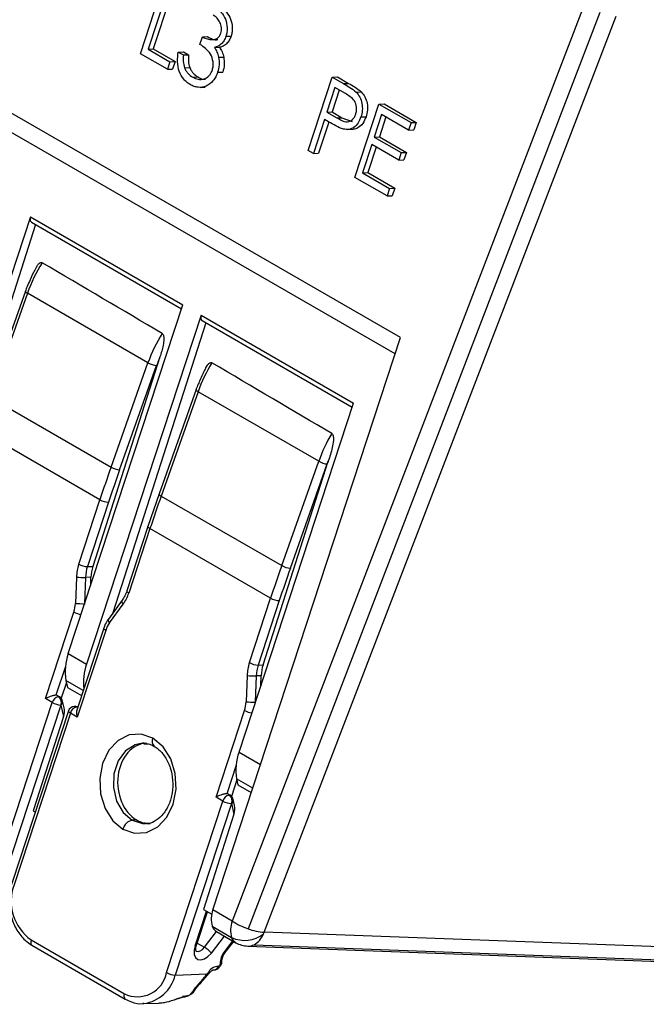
# Model space of a CAD drawing. Header units: millimetres. Extents: x 0 to 559, y 0 to 432.
# Tile 33 of 47: x 450 to 465, y 264 to 289. Entities that reach past the tile are written whole.
import ezdxf

# ---------------------------------------------------------------- set-up
doc = ezdxf.new("R2010")
doc.units = ezdxf.units.MM
doc.header["$LTSCALE"] = 2

msp = doc.modelspace()

# ---------------------------------------------------------------- linework, layer by layer
for p, q in [((458.978334, 280.918219), (441.102674, 291.237618)), ((458.845471, 280.5125), (441.347214, 290.614029)), ((452.516844, 287.979641), (453.114516, 289.804744)), ((453.241433, 289.731477), (452.70506, 288.093563)), ((453.369604, 289.736451), (452.833231, 288.098538)), ((463.540829, 289.19328), (454.796874, 266.404209)), ((463.934328, 289.001979), (455.190373, 266.212908)), ((455.592184, 266.12506), (464.336139, 288.914132)), ((453.994191, 288.211852), (454.055491, 288.399042)), ((454.055491, 288.399042), (454.183662, 288.404017)), ((454.642603, 288.414408), (454.770775, 288.419383)), ((452.70506, 288.093563), (452.833231, 288.098538)), ((452.70506, 288.093563), (453.248989, 287.77956)), ((452.833231, 288.098538), (453.37716, 287.784535)), ((454.354483, 288.134277), (454.482654, 288.139252)), ((453.187689, 287.59237), (452.516844, 287.979641)), ((453.457386, 288.020943), (453.585558, 288.025918)), ((453.457386, 288.020943), (453.584303, 287.947676)), ((453.584303, 287.947676), (453.712474, 287.952651)), ((453.585558, 288.025918), (453.712474, 287.952651)), ((454.456743, 287.890052), (454.584914, 287.895027)), ((453.248989, 287.77956), (453.187689, 287.59237)), ((453.187689, 287.59237), (453.31586, 287.597345)), ((453.248989, 287.77956), (453.37716, 287.784535)), ((453.37716, 287.784535), (453.31586, 287.597345)), ((453.612461, 287.631463), (453.740632, 287.636437)), ((453.816403, 287.396354), (453.944575, 287.401329)), ((454.434968, 287.517024), (454.563139, 287.521999)), ((456.686961, 285.572283), (457.284633, 287.397387)), ((457.284633, 287.397387), (457.412805, 287.402362)), ((457.284633, 287.397387), (457.56198, 287.237278)), ((457.412805, 287.402362), (457.690151, 287.242253)), ((453.99832, 287.141801), (454.126491, 287.146776)), ((457.35025, 287.136929), (457.151026, 286.528562)), ((457.456673, 287.075493), (457.279197, 286.533536)), ((457.608899, 286.987614), (457.35025, 287.136929)), ((457.56198, 287.237278), (457.690151, 287.242253)), ((457.875108, 287.023909), (458.003279, 287.028884)), ((457.847341, 284.90241), (458.445014, 286.727514)), ((458.445014, 286.727514), (458.573185, 286.732488)), ((458.445014, 286.727514), (459.242775, 286.266976)), ((458.573185, 286.732488), (459.370946, 286.27195)), ((457.089726, 286.341371), (456.813877, 285.499016)), ((457.190863, 286.282986), (457.089726, 286.341371)), ((457.151026, 286.528562), (457.279197, 286.533536)), ((457.151026, 286.528562), (457.39731, 286.381603)), ((457.279197, 286.533536), (457.525481, 286.386578)), ((457.39731, 286.381603), (457.525481, 286.386578)), ((457.525481, 286.386578), (457.780553, 286.294807)), ((457.994605, 286.405436), (458.122777, 286.410411)), ((458.51063, 286.467056), (458.326731, 285.905486)), ((458.617054, 286.405619), (458.454903, 285.91046)), ((459.181475, 286.079786), (458.51063, 286.467056)), ((457.196188, 286.280052), (456.942049, 285.503991)), ((457.673483, 286.095092), (457.801654, 286.100067)), ((459.242775, 286.266976), (459.181475, 286.079786)), ((459.181475, 286.079786), (459.309647, 286.08476)), ((459.242775, 286.266976), (459.370946, 286.27195)), ((459.370946, 286.27195), (459.309647, 286.08476)), ((458.326731, 285.905486), (458.454903, 285.91046)), ((458.326731, 285.905486), (458.997576, 285.518215)), ((458.454903, 285.91046), (459.125747, 285.52319)), ((458.265432, 285.718296), (458.035557, 285.016333)), ((458.371855, 285.656859), (458.163729, 285.021307)), ((458.936276, 285.331025), (458.265432, 285.718296)), ((456.813877, 285.499016), (456.686961, 285.572283)), ((456.813877, 285.499016), (456.942049, 285.503991)), ((458.997576, 285.518215), (458.936276, 285.331025)), ((458.997576, 285.518215), (459.125747, 285.52319)), ((459.125747, 285.52319), (459.064448, 285.336)), ((458.936276, 285.331025), (459.064448, 285.336)), ((458.645103, 284.441872), (457.847341, 284.90241)), ((458.035557, 285.016333), (458.163729, 285.021307)), ((458.035557, 285.016333), (458.706402, 284.629062)), ((458.163729, 285.021307), (458.834574, 284.634037)), ((458.706402, 284.629062), (458.645103, 284.441872)), ((458.706402, 284.629062), (458.834574, 284.634037)), ((458.834574, 284.634037), (458.773274, 284.446847)), ((458.645103, 284.441872), (458.773274, 284.446847)), ((449.782504, 283.923609), (446.933006, 275.244128)), ((449.782504, 283.923609), (453.572596, 281.735635)), ((449.909891, 283.728288), (447.610352, 276.549099)), ((449.80499, 283.788846), (453.538985, 281.633257)), ((449.655383, 282.07208), (448.736978, 279.477266)), ((449.705578, 282.020293), (448.787173, 279.425479)), ((452.70371, 280.289508), (449.705578, 282.020293)), ((450.723098, 273.056154), (453.572596, 281.735635)), ((454.025144, 281.474384), (451.175647, 272.794903)), ((454.025144, 281.474384), (457.815237, 279.286411)), ((454.142344, 281.284945), (451.831461, 274.07034)), ((454.047631, 281.339622), (457.781626, 279.184032)), ((454.316245, 266.68167), (458.978334, 280.918219)), ((453.000966, 280.435448), (451.3321, 275.225228)), ((451.785306, 277.694694), (452.70371, 280.289508)), ((451.999079, 277.627783), (452.917484, 280.222598)), ((453.898024, 279.622856), (452.979619, 277.028041)), ((453.948218, 279.571069), (453.029814, 276.976255)), ((456.946351, 277.840284), (453.948218, 279.571069)), ((448.787173, 279.425479), (451.785306, 277.694694)), ((454.965739, 270.60693), (457.815237, 279.286411)), ((451.508835, 276.88422), (448.510702, 278.615005)), ((455.562524, 272.77555), (457.185783, 277.843385)), ((456.027946, 275.245469), (456.946351, 277.840284)), ((456.24172, 275.178559), (457.160125, 277.773374)), ((452.979619, 277.028041), (452.703806, 276.219494)), ((450.982746, 275.28177), (451.508835, 276.88422)), ((451.724452, 276.822713), (451.198363, 275.220263)), ((453.029814, 276.976255), (456.027946, 275.245469)), ((452.703806, 276.219494), (452.177717, 274.617044)), ((452.753343, 276.165781), (452.227254, 274.563331)), ((455.751476, 274.434996), (452.753343, 276.165781)), ((451.198363, 275.220263), (451.3321, 275.225228)), ((450.925313, 274.958501), (450.899376, 274.306863)), ((451.150502, 274.950872), (451.124565, 274.299234)), ((451.286161, 274.955909), (451.150502, 274.950872)), ((451.27926, 274.750205), (451.286161, 274.955909)), ((452.061134, 274.385387), (451.719108, 273.916223)), ((455.225387, 272.832546), (455.751476, 274.434996)), ((455.967093, 274.373488), (455.441004, 272.771038)), ((450.153685, 271.936626), (450.861087, 274.09135)), ((451.124565, 274.299234), (451.123331, 274.275252)), ((451.124565, 274.299234), (451.131287, 274.299483)), ((451.745919, 273.818164), (452.087945, 274.287328)), ((451.603509, 273.687874), (450.93427, 271.649393)), ((451.653047, 273.634162), (450.945644, 271.479437)), ((450.723098, 273.056154), (451.175647, 272.794903)), ((450.651164, 272.733662), (450.417238, 272.021131)), ((455.441004, 272.771038), (455.562524, 272.77555)), ((450.664276, 272.389841), (450.702752, 272.21659)), ((451.095612, 272.140836), (450.664276, 272.389841)), ((455.167954, 272.509277), (455.142017, 271.857639)), ((455.393143, 272.501647), (455.367206, 271.850009)), ((455.516585, 272.506231), (455.393143, 272.501647)), ((455.508311, 272.259586), (455.516585, 272.506231)), ((450.675373, 272.339873), (450.548838, 271.944829)), ((450.702752, 272.21659), (451.05437, 272.015215)), ((450.323391, 271.838657), (450.153685, 271.936626)), ((450.505864, 271.98103), (450.449295, 272.013686)), ((450.619916, 271.706714), (450.582065, 271.87715)), ((448.921967, 267.569965), (450.323391, 271.838657)), ((450.539007, 271.777149), (449.137584, 267.508457)), ((450.726401, 271.631119), (449.324978, 267.362427)), ((450.539007, 271.777149), (450.603179, 271.488198)), ((454.396326, 269.487401), (455.103728, 271.642126)), ((455.367206, 271.850009), (455.365972, 271.826027)), ((455.367206, 271.850009), (455.373927, 271.850259)), ((450.775939, 271.577406), (449.374515, 267.308714)), ((450.603179, 271.488198), (449.853784, 269.148578)), ((450.945644, 271.479437), (450.775939, 271.577406)), ((452.612456, 270.825298), (452.569876, 270.825256)), ((454.965739, 270.60693), (455.500557, 270.298186)), ((454.893805, 270.284438), (454.659879, 269.571907)), ((454.913071, 269.912904), (454.782562, 269.505453)), ((454.906916, 269.940617), (454.94045, 269.789621)), ((455.307697, 269.709251), (454.906916, 269.940617)), ((454.94045, 269.789621), (455.271861, 269.599819)), ((454.566031, 269.389432), (454.396326, 269.487401)), ((454.748504, 269.531805), (454.691936, 269.564462)), ((454.857614, 269.279745), (454.824705, 269.427926)), ((453.164608, 265.12074), (454.566031, 269.389432)), ((454.781648, 269.327925), (453.380225, 265.059233)), ((454.781648, 269.327925), (454.840877, 269.061229)), ((449.853784, 269.148578), (449.902146, 269.120464)), ((454.840877, 269.061229), (454.081615, 266.690805)), ((452.421066, 268.917584), (452.307377, 268.913363)), ((452.601504, 268.826591), (452.644084, 268.826633)), ((453.873571, 265.791089), (454.154954, 266.648171)), ((453.912451, 265.806494), (454.183356, 266.63166)), ((454.081615, 266.690805), (454.287412, 266.571168)), ((454.796874, 266.404209), (454.316245, 266.68167)), ((454.301137, 266.273358), (454.781766, 265.995897)), ((454.105609, 265.750403), (454.409307, 266.14165)), ((454.278063, 265.608083), (454.604684, 266.028861)), ((454.406419, 266.143317), (454.887048, 265.865856)), ((474.768019, 265.413543), (455.592184, 266.12506)), ((449.798319, 265.935098), (452.11763, 264.596188)), ((449.820806, 265.800335), (452.140116, 264.461426)), ((453.927746, 265.853081), (454.105609, 265.750403)), ((454.791051, 265.885393), (454.603009, 265.643142)), ((454.616263, 265.610346), (454.804305, 265.852597)), ((454.811126, 265.909685), (454.791051, 265.885393)), ((454.804305, 265.852597), (454.841049, 265.892411)), ((455.183291, 265.780568), (474.359127, 265.06905)), ((455.340272, 265.816022), (474.516107, 265.104504)), ((453.380225, 265.059233), (454.172597, 265.088654)), ((454.009684, 264.858464), (454.185326, 265.055737)), ((454.214648, 265.142825), (454.172597, 265.088654)), ((454.185852, 265.055857), (454.184347, 265.054491)), ((454.185852, 265.055857), (454.227902, 265.11003)), ((452.576221, 264.349904), (452.976425, 264.364763)), ((452.601765, 264.351315), (452.576221, 264.349904))]:
    msp.add_line(p, q)
at = {"flags": 128}
for points in [[(449.782504, 283.923609), (449.773894, 283.88803), (449.772026, 283.854841), (449.777012, 283.826056), (449.78855, 283.803422), (449.80499, 283.788846)], [(449.705578, 282.020293), (449.685439, 282.033004), (449.669943, 282.045166), (449.659682, 282.05631), (449.655053, 282.066008), (449.655383, 282.07208)], [(454.025144, 281.474384), (454.016535, 281.438806), (454.014667, 281.405617), (454.019653, 281.376832), (454.031191, 281.354197), (454.047631, 281.339622)], [(453.948218, 279.571069), (453.92808, 279.58378), (453.912583, 279.595941), (453.902323, 279.607085), (453.897694, 279.616784), (453.898024, 279.622856)], [(452.979619, 277.028041), (452.97929, 277.02197), (452.983918, 277.012271), (452.994179, 277.001127), (453.009675, 276.988966), (453.029814, 276.976255)], [(452.753343, 276.165781), (452.73324, 276.178596), (452.717848, 276.191065), (452.707758, 276.202708), (452.703359, 276.213078), (452.7038, 276.219475)], [(452.177717, 274.617044), (452.17727, 274.610629), (452.18167, 274.600258), (452.191759, 274.588615), (452.207151, 274.576146), (452.227254, 274.563331)], [(452.087945, 274.287328), (452.072372, 274.309117), (452.061335, 274.330215), (452.05526, 274.349811), (452.054378, 274.367153), (452.058725, 274.381573), (452.061085, 274.38532)], [(451.719108, 273.916223), (451.7167, 273.912408), (451.712353, 273.897989), (451.713234, 273.880647), (451.71931, 273.861051), (451.730346, 273.839953), (451.745919, 273.818164)], [(451.653047, 273.634162), (451.632944, 273.646977), (451.617552, 273.659445), (451.607462, 273.671089), (451.603062, 273.681459), (451.603509, 273.687874)], [(450.775939, 271.577406), (450.755836, 271.590221), (450.740444, 271.60269), (450.730354, 271.614333), (450.725954, 271.624704), (450.726401, 271.631119)], [(452.824768, 270.951837), (452.535635, 271.052868), (452.238439, 271.033241), (451.962271, 270.894877), (451.734164, 270.651319), (451.576448, 270.32641), (451.50456, 269.951952), (451.525538, 269.564601), (451.637327, 269.202274), (451.828986, 268.900437), (452.081753, 268.688636)], [(452.081753, 268.688636), (452.370886, 268.587605), (452.668082, 268.607232), (452.94425, 268.745596), (453.172356, 268.989154), (453.330073, 269.314064), (453.401961, 269.688521), (453.380983, 270.075872), (453.269194, 270.438199), (453.077535, 270.740036), (452.824768, 270.951837)], [(452.569876, 270.825256), (452.38197, 270.78741), (452.144409, 270.63575), (451.962641, 270.386415), (451.85859, 270.069479), (451.844806, 269.723169), (451.922951, 269.389255), (452.083601, 269.108013), (452.307377, 268.913363)], [(452.307377, 268.913363), (452.56729, 268.828785), (452.601504, 268.826591)], [(449.798319, 265.935098), (449.790937, 265.906685), (449.787776, 265.879511), (449.788958, 265.854619), (449.794439, 265.832965), (449.804007, 265.815383), (449.817294, 265.802548), (449.820806, 265.800335)], [(453.873571, 265.791089), (453.848878, 265.676736), (453.852709, 265.574961), (453.884673, 265.496098), (453.941527, 265.448157), (454.017496, 265.436005), (454.104865, 265.460876), (454.194764, 265.520245), (454.278063, 265.608083)], [(453.873571, 265.791089), (453.89139, 265.793086), (453.904177, 265.797517), (453.911439, 265.80421), (453.912451, 265.806494)], [(453.896512, 265.658138), (453.903687, 265.654448), (453.949269, 265.647156), (454.00169, 265.662079), (454.05563, 265.6977), (454.105609, 265.750403)], [(454.804305, 265.852597), (454.804939, 265.853617), (454.805138, 265.860895), (454.800449, 265.871624), (454.791051, 265.885393)], [(454.603009, 265.643142), (454.612407, 265.629374), (454.617096, 265.618645), (454.616897, 265.611366), (454.616263, 265.610346)], [(454.172597, 265.088654), (454.181996, 265.074885), (454.186685, 265.064156), (454.186485, 265.056878), (454.185852, 265.055857)], [(454.227902, 265.11003), (454.228536, 265.11105), (454.228735, 265.118328), (454.224046, 265.129057), (454.214648, 265.142825)], [(454.343811, 265.186248), (454.327942, 265.185605), (454.317433, 265.18654)]]:
    msp.add_lwpolyline(points, dxfattribs=at)
for centre, radius, start, end in [((453.343915, 280.72331), 3.862598, 147.8384669, 160.3800289), ((456.337292, 278.994619), 3.857415, 148.3227835, 160.385607), ((452.962501, 280.741378), 0.52073, 240.1998234, 265.0406582), ((456.157603, 279.074597), 3.437481, 156.6787506, 160.4903331), ((457.579641, 278.277125), 3.855064, 148.5288039, 160.3880672), ((460.572086, 276.548815), 3.848876, 149.0383078, 160.394348), ((457.205142, 278.292154), 0.52073, 240.1998234, 265.0406582), ((460.337108, 276.648774), 3.370155, 159.2391852, 160.50688), ((486.942362, 265.249441), 37.294811, 160.5065369, 161.8221423), ((486.921756, 265.265498), 37.046179, 160.5065369, 161.8221423), ((452.044096, 278.146555), 0.520722, 240.199366, 265.0405897), ((451.741935, 277.292681), 0.470293, 240.287468, 267.869505), ((488.18687, 264.531002), 37.294811, 160.5065369, 161.8221423), ((452.114876, 274.913895), 1.190399, 161.9988888, 177.8525225), ((451.215847, 275.690231), 0.470293, 240.287468, 267.869505), ((452.141805, 274.9137), 0.991999, 161.9988888, 177.8525225), ((491.185003, 262.800217), 37.294811, 160.5065369, 161.8221423), ((491.164396, 262.816274), 37.046179, 160.5065369, 161.8221423), ((456.286737, 275.697331), 0.520722, 240.199366, 265.0405897), ((451.106988, 276.99367), 2.043262, 264.8988471, 271.2202761), ((451.279982, 274.868297), 0.995152, 324.2818262, 342.1545128), ((455.984576, 274.843456), 0.470293, 240.287468, 267.869505), ((450.106334, 274.336601), 0.7936, 341.9988888, 357.8525225), ((451.108213, 274.535668), 0.508419, 240.917492, 262.6621911), ((451.081051, 276.342032), 2.043262, 264.8988472, 271.220276), ((452.284561, 273.430851), 0.663435, 144.2818262, 162.1545128), ((451.939681, 272.613), 1.294781, 159.9852864, 189.9246542), ((452.426848, 272.344413), 1.329829, 160.1987945, 187.2213474), ((456.357517, 272.46467), 1.190399, 161.9988888, 177.8525225), ((455.458487, 273.241007), 0.470293, 240.287468, 267.869505), ((456.384445, 272.464475), 0.991999, 161.9988888, 177.8525225), ((455.349629, 274.544446), 2.043262, 264.8988471, 271.2202761), ((450.522296, 271.789375), 0.204919, 103.6873833, 166.0842976), ((450.420634, 271.963014), 0.058216, 60.5062837, 93.343849), ((450.477202, 271.930358), 0.058216, 60.5062836, 93.3438488), ((450.367336, 271.839904), 0.182782, 339.9199548, 54.3733432), ((450.42587, 271.842462), 0.16, 12.5213065, 60.0026883), ((450.477892, 271.862734), 0.105166, 305.5303665, 7.8791827), ((450.556491, 272.247117), 0.470293, 240.2874682, 267.8695045), ((450.878419, 271.581211), 0.16, 92.1263989, 161.824848), ((450.974844, 271.528124), 0.204919, 103.6873835, 166.0842975), ((450.878419, 271.581211), 0.16, 60.0026883, 92.1263989), ((450.875681, 271.642007), 0.099146, 59.2621603, 91.848826), ((450.929751, 271.669107), 0.058216, 60.5062836, 93.343849), ((454.348974, 271.887376), 0.7936, 341.9988888, 357.8525225), ((455.350854, 272.086443), 0.508419, 240.917492, 262.6621911), ((455.323692, 273.892808), 2.043262, 264.8988472, 271.220276), ((452.97882, 270.873186), 0.172969, 152.9534517, 225.0020205), ((456.182322, 270.163776), 1.294781, 159.9852864, 189.9246542), ((454.764936, 269.340151), 0.204919, 103.6873833, 166.0842976), ((454.663274, 269.51379), 0.058216, 60.5062837, 93.343849), ((454.719843, 269.481133), 0.058216, 60.5062836, 93.3438488), ((454.609977, 269.39068), 0.182782, 339.9199548, 54.3733432), ((454.668511, 269.393237), 0.16, 12.5213065, 60.0026883), ((454.720533, 269.413509), 0.105166, 305.5303665, 7.8791827), ((454.799131, 269.797893), 0.470293, 240.2874682, 267.8695045), ((452.38011, 268.614713), 0.307379, 103.6873835, 166.0842975), ((450.490379, 266.900807), 1.188082, 159.9199619, 234.3733437), ((454.904346, 266.455474), 0.630101, 158.9622105, 196.7996288), ((454.533371, 266.353738), 0.245751, 199.0914379, 238.8964199), ((455.384975, 266.178013), 0.630101, 158.9622105, 196.7996288), ((455.769329, 267.904158), 1.787601, 237.0436313, 251.1026597), ((455.10544, 266.681695), 0.758343, 244.7342286, 308.4511317), ((455.014, 266.076277), 0.245751, 199.0914379, 238.8964199), ((455.704695, 267.602541), 1.481758, 249.6897965, 265.6452825), ((455.07746, 266.283947), 0.536679, 299.3209545, 338.563581), ((454.868314, 266.398133), 0.773664, 336.352368, 339.3315556), ((453.765041, 265.162081), 0.679786, 41.0024592, 59.9343132), ((455.207022, 266.420128), 0.64, 240.0026883, 267.8750205), ((455.193117, 266.102319), 0.321902, 268.2507417, 297.2027573), ((454.967854, 265.344271), 0.471631, 140.6765952, 181.0964376), ((454.460818, 264.989971), 0.289766, 91.5272127, 148.1625928), ((454.319413, 265.325537), 0.141409, 279.9348187, 341.0514517), ((454.444477, 265.330927), 0.052017, 279.5349656, 4.76715), ((454.45295, 265.413698), 0.089665, 298.9203392, 0.1252889), ((452.443313, 265.253275), 0.73337, 243.6348132, 349.5883156), ((452.466539, 265.281991), 0.940448, 278.2671622, 346.2985007), ((453.397708, 265.5292), 0.470293, 240.2874657, 267.8695385), ((452.219279, 264.543892), 0.114313, 152.7751629, 226.1708053)]:
    msp.add_arc(centre, radius, start, end)
for centre, major_axis, ratio, start_param, end_param in [((-11.412549, 549.02322), (505.72093, -292.874176), 0.003651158, 0.408833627, 0.42348299), ((-11.412549, 549.02322), (505.72093, -292.874176), 0.003651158, 0.38721045, 0.402605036), ((451.896156, 274.898605), (-0.040707, 0.798996), 0.76248646, 1.111175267, 1.460241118), ((456.126581, 272.448927), (-0.040707, 0.798996), 0.76248646, 1.111175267, 1.460241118), ((450.490174, 271.552917), (0.060563, 0.248058), 0.495012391, 4.570656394, 5.495713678), ((452.713284, 269.829891), (-0.050884, 0.998744), 0.76248646, 6.272669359, 8.965156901), ((454.727872, 269.125948), (0.060563, 0.248058), 0.495012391, 4.570656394, 5.495713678), ((452.713284, 269.829891), (-0.050884, 0.998744), 0.76248646, 2.681971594, 3.131076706)]:
    msp.add_ellipse(centre, major_axis=major_axis, ratio=ratio, start_param=start_param, end_param=end_param)
for points, knots in [([(454.384843, 289.127045), (454.410081, 289.111291), (454.435205, 289.09518), (454.482049, 289.055163), (454.504134, 289.032406), (454.565759, 288.957928), (454.600995, 288.899569), (454.651537, 288.769512), (454.666417, 288.69789), (454.671188, 288.589539), (454.670132, 288.553257), (454.661282, 288.482089), (454.6523, 288.448033), (454.642603, 288.414408)], [0, 0, 0, 0, 0.125, 0.125, 0.25, 0.25, 0.5, 0.5, 0.75, 0.75, 0.875, 0.875, 1, 1, 1, 1]), ([(454.513014, 289.13202), (454.538252, 289.116265), (454.563376, 289.100154), (454.61022, 289.060138), (454.632305, 289.037381), (454.69393, 288.962903), (454.729166, 288.904543), (454.779708, 288.774487), (454.794588, 288.702865), (454.799359, 288.594513), (454.798303, 288.558231), (454.789454, 288.487064), (454.780471, 288.453008), (454.770775, 288.419383)], [0, 0, 0, 0, 0.125, 0.125, 0.25, 0.25, 0.5, 0.5, 0.75, 0.75, 0.875, 0.875, 1, 1, 1, 1]), ([(454.515926, 288.488407), (454.529286, 288.531952), (454.535177, 288.579792), (454.524415, 288.6734), (454.509982, 288.71809), (454.472581, 288.799865), (454.447569, 288.83581), (454.390452, 288.895397), (454.358278, 288.918618), (454.325243, 288.938874)], [0, 0, 0, 0, 0.25, 0.25, 0.5, 0.5, 0.75, 0.75, 1, 1, 1, 1]), ([(454.055491, 288.399042), (454.09548, 288.376991), (454.136442, 288.358121), (454.220821, 288.332916), (454.264107, 288.327121), (454.35016, 288.330291), (454.3937, 288.340614), (454.449743, 288.38111), (454.466905, 288.398178), (454.495968, 288.438911), (454.506531, 288.463371), (454.515926, 288.488407)], [0, 0, 0, 0, 0.25, 0.25, 0.5, 0.5, 0.75, 0.75, 0.875, 0.875, 1, 1, 1, 1]), ([(454.183662, 288.404017), (454.268155, 288.355925), (454.35282, 288.307735), (454.435644, 288.333787), (454.435814, 288.33384)], [0, 0, 0, 0, 0.997952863, 1, 1, 1, 1]), ([(454.642603, 288.414408), (454.629349, 288.377267), (454.614927, 288.340683), (454.57665, 288.275899), (454.554042, 288.247024), (454.503302, 288.198938), (454.475263, 288.179749), (454.41648, 288.150394), (454.385535, 288.141742), (454.354483, 288.134277)], [0, 0, 0, 0, 0.25, 0.25, 0.5, 0.5, 0.75, 0.75, 1, 1, 1, 1]), ([(454.770775, 288.419383), (454.757521, 288.382242), (454.743099, 288.345658), (454.704821, 288.280874), (454.682214, 288.251999), (454.631473, 288.203913), (454.603434, 288.184723), (454.544651, 288.155369), (454.513706, 288.146716), (454.482654, 288.139252)], [0, 0, 0, 0, 0.25, 0.25, 0.5, 0.5, 0.75, 0.75, 1, 1, 1, 1]), ([(454.302903, 287.57457), (454.312152, 287.607007), (454.320236, 287.640149), (454.325794, 287.709308), (454.324548, 287.7444), (454.310539, 287.847595), (454.288454, 287.913686), (454.222715, 288.025249), (454.179733, 288.069408), (454.089715, 288.146726), (454.042153, 288.179948), (453.994191, 288.211852)], [0, 0, 0, 0, 0.125, 0.125, 0.25, 0.25, 0.5, 0.5, 0.75, 0.75, 1, 1, 1, 1]), ([(454.354483, 288.134277), (454.378065, 288.09871), (454.400385, 288.061667), (454.435071, 287.979361), (454.446864, 287.935018), (454.456743, 287.890052)], [0, 0, 0, 0, 0.5, 0.5, 1, 1, 1, 1]), ([(454.482654, 288.139252), (454.506236, 288.103684), (454.528556, 288.066641), (454.563243, 287.984335), (454.575035, 287.939993), (454.584914, 287.895027)], [0, 0, 0, 0, 0.5, 0.5, 1, 1, 1, 1]), ([(453.752837, 287.210472), (453.724284, 287.227983), (453.695867, 287.246092), (453.642474, 287.290164), (453.617284, 287.315338), (453.547079, 287.398525), (453.508962, 287.466316), (453.455978, 287.615572), (453.442667, 287.697131), (453.436289, 287.860195), (453.444744, 287.941402), (453.457386, 288.020943)], [0, 0, 0, 0, 0.125, 0.125, 0.25, 0.25, 0.5, 0.5, 0.75, 0.75, 1, 1, 1, 1]), ([(453.584303, 287.947676), (453.579978, 287.894389), (453.577283, 287.840624), (453.584416, 287.733428), (453.594455, 287.680334), (453.612461, 287.631463)], [0, 0, 0, 0, 0.5, 0.5, 1, 1, 1, 1]), ([(453.712474, 287.952651), (453.70815, 287.899364), (453.705454, 287.845598), (453.712588, 287.738402), (453.722627, 287.685308), (453.740632, 287.636437)], [0, 0, 0, 0, 0.5, 0.5, 1, 1, 1, 1]), ([(454.456743, 287.890052), (454.467932, 287.827805), (454.473824, 287.763822), (454.466088, 287.637207), (454.452833, 287.575741), (454.434968, 287.517024)], [0, 0, 0, 0, 0.5, 0.5, 1, 1, 1, 1]), ([(454.584914, 287.895027), (454.596104, 287.83278), (454.601996, 287.768796), (454.59426, 287.642181), (454.581004, 287.580715), (454.563139, 287.521999)], [0, 0, 0, 0, 0.5, 0.5, 1, 1, 1, 1]), ([(453.612461, 287.631463), (453.623745, 287.605147), (453.635888, 287.579421), (453.664678, 287.532103), (453.681141, 287.510716), (453.733868, 287.451688), (453.774413, 287.421571), (453.816403, 287.396354)], [0, 0, 0, 0, 0.25, 0.25, 0.5, 0.5, 1, 1, 1, 1]), ([(453.740632, 287.636437), (453.751916, 287.610122), (453.764059, 287.584396), (453.792849, 287.537078), (453.809312, 287.515691), (453.862039, 287.456663), (453.902584, 287.426546), (453.944575, 287.401329)], [0, 0, 0, 0, 0.25, 0.25, 0.5, 0.5, 1, 1, 1, 1]), ([(453.816403, 287.396354), (453.860242, 287.372301), (453.905529, 287.351836), (453.99933, 287.335106), (454.047295, 287.337591), (454.138374, 287.36762), (454.182048, 287.393209), (454.237202, 287.449577), (454.25372, 287.471398), (454.281952, 287.519951), (454.293234, 287.546755), (454.302903, 287.57457)], [0, 0, 0, 0, 0.25, 0.25, 0.5, 0.5, 0.75, 0.75, 0.875, 0.875, 1, 1, 1, 1]), ([(454.434968, 287.517024), (454.420696, 287.477572), (454.405635, 287.438602), (454.366372, 287.368176), (454.343978, 287.335601), (454.269616, 287.248374), (454.211249, 287.202316), (454.084175, 287.146729), (454.015897, 287.136686), (453.914959, 287.147416), (453.881446, 287.155019), (453.815878, 287.177348), (453.784287, 287.193691), (453.752837, 287.210472)], [0, 0, 0, 0, 0.125, 0.125, 0.25, 0.25, 0.5, 0.5, 0.75, 0.75, 0.875, 0.875, 1, 1, 1, 1]), ([(453.944575, 287.401329), (453.995106, 287.372331), (454.059182, 287.33556), (454.125437, 287.349525), (454.139442, 287.352477)], [0, 0, 0, 0, 0.788616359, 1, 1, 1, 1]), ([(457.56198, 287.237278), (457.615856, 287.206085), (457.66943, 287.173948), (457.775027, 287.105416), (457.827806, 287.070097), (457.875108, 287.023909)], [0, 0, 0, 0, 0.5, 0.5, 1, 1, 1, 1]), ([(457.690151, 287.242253), (457.744027, 287.21106), (457.797601, 287.178923), (457.903198, 287.110391), (457.955977, 287.075072), (458.003279, 287.028884)], [0, 0, 0, 0, 0.5, 0.5, 1, 1, 1, 1]), ([(457.867449, 286.477972), (457.875114, 286.504683), (457.88207, 286.531857), (457.887798, 286.58865), (457.88745, 286.617601), (457.877736, 286.703009), (457.860378, 286.758446), (457.804246, 286.848524), (457.766451, 286.881232), (457.689604, 286.939328), (457.649419, 286.964071), (457.608899, 286.987614)], [0, 0, 0, 0, 0.125, 0.125, 0.25, 0.25, 0.5, 0.5, 0.75, 0.75, 1, 1, 1, 1]), ([(457.875108, 287.023909), (457.909698, 286.987512), (457.941613, 286.946245), (457.9909, 286.84996), (458.008967, 286.796327), (458.031462, 286.684885), (458.034474, 286.626577), (458.02404, 286.513052), (458.011089, 286.458144), (457.994605, 286.405436)], [0, 0, 0, 0, 0.25, 0.25, 0.5, 0.5, 0.75, 0.75, 1, 1, 1, 1]), ([(458.003279, 287.028884), (458.037869, 286.992487), (458.069784, 286.95122), (458.119071, 286.854934), (458.137139, 286.801301), (458.159633, 286.689859), (458.162645, 286.631552), (458.152211, 286.518027), (458.139261, 286.463118), (458.122777, 286.410411)], [0, 0, 0, 0, 0.25, 0.25, 0.5, 0.5, 0.75, 0.75, 1, 1, 1, 1]), ([(457.39731, 286.381603), (457.438966, 286.357522), (457.481223, 286.335084), (457.567949, 286.299283), (457.61288, 286.284842), (457.703281, 286.290721), (457.747405, 286.310063), (457.802607, 286.360059), (457.819243, 286.380013), (457.84729, 286.425573), (457.857735, 286.451602), (457.867449, 286.477972)], [0, 0, 0, 0, 0.25, 0.25, 0.5, 0.5, 0.75, 0.75, 0.875, 0.875, 1, 1, 1, 1]), ([(457.994605, 286.405436), (457.976477, 286.352283), (457.954932, 286.300792), (457.897445, 286.212176), (457.862447, 286.174671), (457.783387, 286.120833), (457.739864, 286.103499), (457.650613, 286.091078), (457.605321, 286.095896), (457.56075, 286.105103)], [0, 0, 0, 0, 0.25, 0.25, 0.5, 0.5, 0.75, 0.75, 1, 1, 1, 1]), ([(458.122777, 286.410411), (458.099714, 286.351861), (458.053661, 286.234944), (457.93469, 286.13355), (457.844828, 286.097131), (457.803557, 286.100778), (457.801682, 286.100943)], [0, 0, 0, 0, 0.354586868, 0.708067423, 0.986742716, 1, 1, 1, 1]), ([(457.56075, 286.105103), (457.496523, 286.122949), (457.434459, 286.15246), (457.311693, 286.214492), (457.251134, 286.248322), (457.190863, 286.282986)], [0, 0, 0, 0, 0.5, 0.5, 1, 1, 1, 1]), ([(449.926945, 282.661397), (449.913955, 282.639656), (449.85472, 282.540518), (449.810217, 282.435027), (449.775473, 282.352671)], [0, 0, 0, 0, 0.219296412, 1, 1, 1, 1]), ([(449.927289, 282.661196), (449.941453, 282.686817), (449.962572, 282.725017), (450.000102, 282.763928), (450.027704, 282.782201), (450.05246, 282.786864), (450.066495, 282.783613), (450.073024, 282.779964), (450.07403, 282.779402)], [0, 0, 0, 0, 0.3913980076, 0.5835648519, 0.7769205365, 0.8868925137, 0.9825842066, 1, 1, 1, 1]), ([(449.775473, 282.352671), (449.748271, 282.297547), (449.702619, 282.205033), (449.668979, 282.110348), (449.655383, 282.07208)], [0, 0, 0, 0, 0.595843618, 1, 1, 1, 1]), ([(453.054555, 281.020276), (453.073374, 281.009165), (453.08463, 280.983721), (453.096439, 280.933099), (453.098066, 280.906435), (453.097578, 280.827959), (453.090044, 280.776355), (453.060863, 280.626643), (453.031435, 280.530574), (453.000966, 280.435448)], [0, 0, 0, 0, 0.125, 0.125, 0.25, 0.25, 0.5, 0.5, 1, 1, 1, 1]), ([(454.141912, 280.162197), (454.144169, 280.167771), (454.154624, 280.193584), (454.183966, 280.234287), (454.218279, 280.274786), (454.251773, 280.293595), (454.273738, 280.297638), (454.286625, 280.291953), (454.291646, 280.289738)], [0, 0, 0, 0, 0.075533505, 0.349820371, 0.666971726, 0.792456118, 0.919137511, 1, 1, 1, 1]), ([(454.141668, 280.162337), (454.130794, 280.143525), (454.066292, 280.031942), (454.018513, 279.913811), (453.978789, 279.815596)], [0, 0, 0, 0, 0.16859209, 1, 1, 1, 1]), ([(453.978789, 279.815596), (453.959672, 279.775564), (453.929252, 279.711866), (453.906484, 279.646968), (453.898024, 279.622856)], [0, 0, 0, 0, 0.628449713, 1, 1, 1, 1]), ([(457.271631, 278.528926), (457.293779, 278.515833), (457.304464, 278.48335), (457.314077, 278.422022), (457.313998, 278.391145), (457.308372, 278.298745), (457.297238, 278.239976), (457.257512, 278.066615), (457.221507, 277.954917), (457.185783, 277.843385)], [0, 0, 0, 0, 0.125, 0.125, 0.25, 0.25, 0.5, 0.5, 1, 1, 1, 1]), ([(452.177717, 274.617044), (452.162548, 274.575909), (452.13115, 274.490761), (452.084993, 274.421295), (452.061134, 274.385387)], [0, 0, 0, 0, 0.48309585, 1, 1, 1, 1]), ([(451.719108, 273.916223), (451.6919, 273.874714), (451.645584, 273.804054), (451.615798, 273.721807), (451.603509, 273.687874)], [0, 0, 0, 0, 0.587439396, 1, 1, 1, 1]), ([(450.417238, 272.021131), (450.410521, 272.020642), (450.396787, 272.019642), (450.370034, 272.014679), (450.339521, 272.007282), (450.2944, 271.994305), (450.226513, 271.971586), (450.180687, 271.949588), (450.153685, 271.936626)], [0, 0, 0, 0, 0.095078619, 0.194408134, 0.300597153, 0.415789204, 0.655759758, 1, 1, 1, 1]), ([(450.93494, 271.649173), (450.933545, 271.645261), (450.926203, 271.624657), (450.92381, 271.567233), (450.937549, 271.511989), (450.945644, 271.479437)], [0, 0, 0, 0, 0.087818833, 0.462506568, 1, 1, 1, 1]), ([(452.604256, 270.813864), (452.640544, 270.81537), (452.725322, 270.818889), (452.81004, 270.77487), (452.858497, 270.749693)], [0, 0, 0, 0, 0.428022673, 1, 1, 1, 1]), ([(452.858497, 270.749693), (452.889852, 270.729412), (452.987801, 270.666057), (453.13663, 270.49516), (453.265968, 270.221952), (453.327362, 269.909071), (453.315169, 269.589799), (453.232232, 269.296561), (453.090527, 269.057385), (452.909359, 268.899205), (452.745447, 268.824351), (452.644158, 268.834554), (452.609703, 268.838024)], [0, 0, 0, 0, 0.053658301, 0.167620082, 0.279751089, 0.39089247, 0.501559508, 0.611709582, 0.721232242, 0.830730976, 0.942422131, 1, 1, 1, 1]), ([(454.659879, 269.571907), (454.653162, 269.571418), (454.639427, 269.570418), (454.612675, 269.565454), (454.582161, 269.558057), (454.537041, 269.545081), (454.469153, 269.522361), (454.423328, 269.500363), (454.396326, 269.487401)], [0, 0, 0, 0, 0.095078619, 0.194408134, 0.300597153, 0.415789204, 0.655759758, 1, 1, 1, 1]), ([(449.324978, 267.362427), (449.308187, 267.303393), (449.260367, 267.135268), (449.242494, 266.835496), (449.299103, 266.48694), (449.435628, 266.171318), (449.617787, 265.936938), (449.762051, 265.839869), (449.820806, 265.800335)], [0, 0, 0, 0, 0.102775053, 0.29270173, 0.483571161, 0.675280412, 0.867749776, 1, 1, 1, 1]), ([(453.899475, 265.656872), (453.90034, 265.655872), (453.902794, 265.653036), (453.892728, 265.679487), (453.893034, 265.734104), (453.905901, 265.782074), (453.912451, 265.806494)], [0, 0, 0, 0, 0.153756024, 0.436045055, 0.712903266, 1, 1, 1, 1]), ([(454.54268, 265.413145), (454.542399, 265.422357), (454.541826, 265.441195), (454.551254, 265.488101), (454.572212, 265.542336), (454.596889, 265.584654), (454.612899, 265.605886), (454.616263, 265.610346)], [0, 0, 0, 0, 0.210163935, 0.429779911, 0.671568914, 0.931008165, 1, 1, 1, 1]), ([(454.341496, 265.1865), (454.354406, 265.186277), (454.379463, 265.185846), (454.419692, 265.203613), (454.455153, 265.2295), (454.485075, 265.26034), (454.510167, 265.29504), (454.529879, 265.334267), (454.542196, 265.373478), (454.542146, 265.395388), (454.542124, 265.405085)], [0, 0, 0, 0, 0.15106663, 0.293192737, 0.421421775, 0.533496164, 0.64364296, 0.76555024, 0.896239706, 1, 1, 1, 1]), ([(454.227011, 265.108877), (454.240037, 265.1241), (454.264247, 265.152392), (454.297405, 265.176579), (454.319609, 265.186064), (454.320392, 265.185956), (454.32075, 265.185907)], [0, 0, 0, 0, 0.299818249, 0.557224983, 0.797659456, 1, 1, 1, 1]), ([(453.77177, 264.588014), (453.780765, 264.601451), (453.797586, 264.626582), (453.833394, 264.679288), (453.882418, 264.742612), (453.9325, 264.804971), (453.971104, 264.849346), (453.990928, 264.870673), (454.001005, 264.881514)], [0, 0, 0, 0, 0.17242264, 0.322459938, 0.59083449, 0.798748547, 0.89769588, 1, 1, 1, 1]), ([(453.839606, 264.641509), (453.847241, 264.654455), (453.862694, 264.680659), (453.902798, 264.735622), (453.953175, 264.799108), (453.993261, 264.840823), (454.01298, 264.861344)], [0, 0, 0, 0, 0.247867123, 0.50169281, 0.754878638, 1, 1, 1, 1]), ([(454.001006, 264.881513), (454.00618, 264.873973), (454.013992, 264.862592), (454.010672, 264.862159), (454.009552, 264.862013)], [0, 0, 0, 0, 0.662454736, 1, 1, 1, 1]), ([(453.350392, 264.442575), (453.37003, 264.449968), (453.407789, 264.464183), (453.464163, 264.486112), (453.517416, 264.505902), (453.564995, 264.521859), (453.606648, 264.533596), (453.641167, 264.540654), (453.671024, 264.544038), (453.686234, 264.543015), (453.693832, 264.542504)], [0, 0, 0, 0, 0.159875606, 0.307417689, 0.446084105, 0.580022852, 0.690704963, 0.79891106, 0.89954142, 1, 1, 1, 1]), ([(453.693832, 264.542504), (453.677482, 264.531269), (453.65733, 264.522862), (453.613438, 264.51872), (453.589887, 264.523288), (453.569115, 264.534681)], [0, 0, 0, 0, 0.5, 0.5, 1, 1, 1, 1]), ([(453.687001, 264.542203), (453.693844, 264.544621), (453.71349, 264.551562), (453.745702, 264.567754), (453.780028, 264.588479), (453.809064, 264.610767), (453.832805, 264.633961), (453.841974, 264.648678), (453.846624, 264.656142)], [0, 0, 0, 0, 0.099176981, 0.284704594, 0.463172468, 0.639285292, 0.817047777, 1, 1, 1, 1]), ([(453.77177, 264.588014), (453.770282, 264.585955), (453.766627, 264.580899), (453.754776, 264.570114), (453.73586, 264.557315), (453.714748, 264.54684), (453.700097, 264.542487), (453.695566, 264.542499), (453.693832, 264.542504)], [0, 0, 0, 0, 0.11058619, 0.271595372, 0.545468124, 0.79023885, 0.919767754, 1, 1, 1, 1]), ([(453.771776, 264.588001), (453.780895, 264.591623), (453.799886, 264.599167), (453.823726, 264.617666), (453.83454, 264.634311), (453.839948, 264.642634)], [0, 0, 0, 0, 0.315867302, 0.657906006, 1, 1, 1, 1]), ([(452.140116, 264.461426), (452.189579, 264.437234), (452.326119, 264.370454), (452.490473, 264.330009), (452.593538, 264.354104), (452.603868, 264.356519)], [0, 0, 0, 0, 0.338234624, 0.93367288, 1, 1, 1, 1]), ([(452.976114, 264.370108), (453.022878, 264.371403), (453.146704, 264.374831), (453.272256, 264.416588), (453.350392, 264.442575)], [0, 0, 0, 0, 0.377655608, 1, 1, 1, 1]), ([(453.350392, 264.442574), (453.355203, 264.440915), (453.361061, 264.438894), (453.36328, 264.446313), (453.363677, 264.44764)], [0, 0, 0, 0, 0.8211295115, 1, 1, 1, 1]), ([(453.362265, 264.445557), (453.388967, 264.454798), (453.441219, 264.472881), (453.509625, 264.496959), (453.558313, 264.511173), (453.589399, 264.51827), (453.614414, 264.521583), (453.624006, 264.520677), (453.628758, 264.520228)], [0, 0, 0, 0, 0.269015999, 0.526428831, 0.649986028, 0.769637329, 0.885873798, 1, 1, 1, 1])]:
    msp.add_open_spline(points, degree=3, knots=knots)
msp.add_open_spline([(454.001003, 264.881516), (454.06279, 264.946393), (454.120297, 265.015751), (454.172597, 265.088654)], degree=3)

doc.saveas('drawing.dxf')
